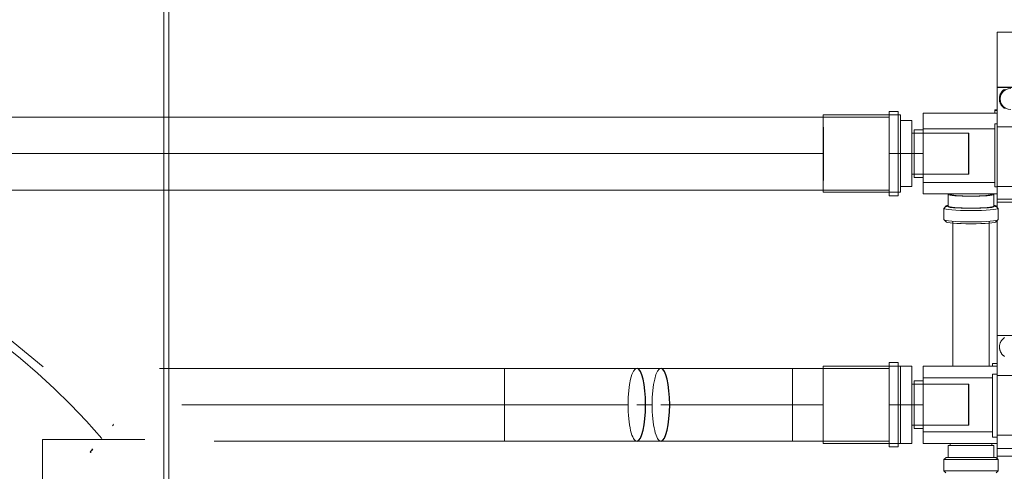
# Model space of a CAD drawing. Header units: millimetres. Extents: x -21756 to -17416, y -600 to 2500.
# Tile 20 of 23: x -18870 to -18437, y 441 to 640. Entities that reach past the tile are written whole.
import ezdxf

# ---------------------------------------------------------------- set-up
doc = ezdxf.new("R2010")
doc.units = ezdxf.units.MM
for name, color, linetype, lineweight in [('A-DETL-THIN', 151, 'Continuous', 25), ('I-FURN', 30, 'Continuous', 18), ('M-EQPM', 50, 'Continuous', 18), ('P-PIPE', 3, 'Continuous', 18), ('P-PIPE-CNTR', 3, 'Continuous', 18)]:
    doc.layers.add(name, color=color, linetype=linetype, lineweight=lineweight)

# ---------------------------------------------------------------- blocks, each defined once
blk = doc.blocks.new('Kitchen_Cabinets_FINSA_Pro-Base-Sink-unit-1200-blanc - Opening Type - _Two hinged doors_ Height - _800 mm_-1380536-Elévation Sud')
at = {"layer": 'I-FURN'}
for p, q in [((-18806.6, 943.75), (-18806.6, 145.75)), ((-18804.38, 145.75), (-18804.38, 943.75))]:
    blk.add_line(p, q, dxfattribs=at)
blk = doc.blocks.new('COMAP - MULTISKIN - Coude Cintre - Standard-1217294-Elévation Sud')
at = {"layer": 'P-PIPE', "color": 5}
for p, q in [((-18530, 470.56), (-18530, 486.56)), ((-18530, 454.56), (-18530, 470.56))]:
    blk.add_line(p, q, dxfattribs=at)
at = {"layer": 'P-PIPE', "color": 5, "flags": 128}
for points in [[(-18530, 486.56), (-18539.6, 486.56), (-18549.18, 486.56), (-18558.73, 486.56), (-18568.24, 486.56), (-18577.68, 486.56), (-18587.05, 486.56), (-18587.94, 486.56)], [(-18587.94, 454.56), (-18578.58, 454.56), (-18569.14, 454.56), (-18559.64, 454.56), (-18550.1, 454.56), (-18540.52, 454.56), (-18530.92, 454.56), (-18530, 454.56)]]:
    blk.add_lwpolyline(points, dxfattribs=at)
at = {"layer": 'P-PIPE', "color": 5}
for start_param, end_param in [(0, 1.570796), (1.570796, 3.141593)]:
    blk.add_ellipse((-18587.94, 470.56), major_axis=(0, 16), ratio=0.241428, start_param=start_param, end_param=end_param, dxfattribs=at)
blk = doc.blocks.new('Raccordement sur Siphon avec syphon - Raccordement sur Siphon avec syphon-530313-Elévation Sud')
at = {"layer": 'P-PIPE'}
for p, q in [((-18859.89, 455.32), (-18859.89, 305.32)), ((-18815.9, 455.32), (-18859.89, 455.32)), ((-18815.9, 455.32), (-18814.87, 455.32)), ((-18814.87, 455.32), (-18814.87, 455.32))]:
    blk.add_line(p, q, dxfattribs=at)
blk = doc.blocks.new('R580F - R580 3_4_ x 1_2_-1107340-Elévation Sud')
at = {"layer": 'M-EQPM'}
for p, q in [((-18440.04, 622.03), (-18440.04, 634.28)), ((-18440.04, 634.28), (-18428.04, 634.28)), ((-18440.04, 618.16), (-18440.04, 622.03)), ((-18440.04, 617.95), (-18440.04, 618.16)), ((-18440.04, 617.95), (-18440.04, 610.25)), ((-18440.04, 610.07), (-18440.04, 610.2)), ((-18440.04, 610.2), (-18428.04, 610.2)), ((-18440.04, 592.79), (-18440.04, 610.07)), ((-18440.04, 610.07), (-18428.04, 610.07)), ((-18440.04, 598.67), (-18472.54, 598.67)), ((-18472.54, 598.67), (-18472.54, 598.66)), ((-18472.54, 597.09), (-18472.54, 598.66)), ((-18441.04, 599.94), (-18441.04, 600.14)), ((-18441.04, 600.14), (-18440.04, 600.14)), ((-18441.04, 598.58), (-18441.04, 599.94)), ((-18441.04, 599.94), (-18440.04, 599.94)), ((-18472.54, 597.09), (-18472.54, 596.01)), ((-18472.54, 591.87), (-18472.54, 596.01)), ((-18441.04, 594), (-18441.04, 566.36)), ((-18441.04, 594), (-18440.04, 594)), ((-18472.54, 591.87), (-18472.54, 579.59)), ((-18441.04, 591.87), (-18472.54, 591.87)), ((-18440.04, 592.79), (-18440.04, 566.51)), ((-18440.04, 592.79), (-18428.04, 592.79)), ((-18472.54, 579.59), (-18472.54, 568.27)), ((-18472.54, 564.12), (-18472.54, 568.27)), ((-18472.54, 568.27), (-18441.04, 568.27)), ((-18472.54, 564.12), (-18472.54, 563.22)), ((-18472.54, 563.22), (-18440.04, 563.22)), ((-18461.52, 563.07), (-18461.52, 557.86)), ((-18441.56, 557.86), (-18441.56, 563.07)), ((-18441.04, 566.36), (-18440.04, 566.36)), ((-18440.04, 563.26), (-18440.04, 566.51)), ((-18440.04, 566.51), (-18428.04, 566.51)), ((-18440.04, 563.26), (-18440.04, 560.9)), ((-18440.04, 559.58), (-18440.04, 560.94)), ((-18440.04, 560.9), (-18428.04, 560.9)), ((-18440.04, 557.33), (-18440.04, 559.58)), ((-18440.04, 559.58), (-18428.04, 559.58)), ((-18463.46, 556.91), (-18463.46, 551.93)), ((-18462.47, 557.94), (-18463.42, 557)), ((-18439.67, 557), (-18440.61, 557.94)), ((-18439.62, 551.93), (-18439.62, 556.91)), ((-18463.42, 551.84), (-18462.54, 550.97)), ((-18459.54, 551.06), (-18459.54, 487.53)), ((-18443.54, 487.53), (-18443.54, 551.06)), ((-18440.54, 550.97), (-18439.67, 551.84)), ((-18440.04, 548.25), (-18440.04, 551.51)), ((-18440.04, 548.25), (-18440.04, 546.24)), ((-18440.04, 543.42), (-18440.04, 546.24)), ((-18440.04, 541.33), (-18440.04, 543.42)), ((-18440.04, 512.04), (-18440.04, 541.33)), ((-18440.04, 509.26), (-18440.04, 512.04)), ((-18440.04, 507.34), (-18440.04, 509.26)), ((-18440.04, 507.34), (-18440.04, 504.32)), ((-18440.04, 500.93), (-18440.04, 504.32)), ((-18440.04, 483.48), (-18440.04, 500.93)), ((-18440.04, 500.93), (-18428.04, 500.93)), ((-18440.04, 487.56), (-18472.54, 487.56)), ((-18472.54, 487.56), (-18472.54, 486.56)), ((-18472.54, 482.4), (-18472.54, 486.56)), ((-18442.04, 487.53), (-18442.04, 488.71)), ((-18442.04, 488.71), (-18440.04, 488.71)), ((-18472.54, 482.4), (-18472.54, 470.56)), ((-18442.04, 482.4), (-18472.54, 482.4)), ((-18442.04, 483.97), (-18442.04, 456.27)), ((-18442.04, 483.97), (-18440.04, 483.97)), ((-18440.04, 483.48), (-18440.04, 457.25)), ((-18440.04, 483.48), (-18428.04, 483.48)), ((-18472.54, 470.56), (-18472.54, 458.72)), ((-18472.54, 454.55), (-18472.54, 458.72)), ((-18472.54, 458.72), (-18442.04, 458.72)), ((-18442.04, 456.27), (-18440.04, 456.27)), ((-18440.04, 453.98), (-18440.04, 457.25)), ((-18440.04, 457.25), (-18428.04, 457.25)), ((-18472.54, 454.55), (-18472.54, 453.56)), ((-18472.54, 453.56), (-18440.04, 453.56)), ((-18461.52, 452.62), (-18461.52, 447.39)), ((-18441.56, 452.62), (-18461.52, 452.62)), ((-18460.7, 453.62), (-18460.7, 452.62)), ((-18442.38, 452.62), (-18442.38, 453.62)), ((-18441.56, 447.39), (-18441.56, 452.62)), ((-18440.04, 453.98), (-18440.04, 451.36)), ((-18440.04, 451.36), (-18428.04, 451.36)), ((-18440.04, 447.94), (-18440.04, 451.36)), ((-18462.51, 447.39), (-18463.46, 446.44)), ((-18463.46, 446.44), (-18463.46, 441.44)), ((-18439.62, 446.44), (-18463.46, 446.44)), ((-18440.57, 447.39), (-18462.51, 447.39)), ((-18439.62, 446.44), (-18440.57, 447.39)), ((-18440.04, 446.86), (-18440.04, 447.94)), ((-18440.04, 447.94), (-18428.04, 447.94)), ((-18439.62, 441.44), (-18439.62, 446.44)), ((-18463.46, 441.44), (-18462.58, 440.56)), ((-18439.62, 441.44), (-18463.46, 441.44)), ((-18440.5, 440.56), (-18439.62, 441.44))]:
    blk.add_line(p, q, dxfattribs=at)
at = {"layer": 'M-EQPM', "flags": 128}
for points in [[(-18436.88, 609.17), (-18437.04, 609.05), (-18437.2, 608.93), (-18437.36, 608.8), (-18437.5, 608.67), (-18437.65, 608.53), (-18437.78, 608.38), (-18437.92, 608.23), (-18438.04, 608.07), (-18438.16, 607.91), (-18438.27, 607.74), (-18438.38, 607.57), (-18438.48, 607.4), (-18438.57, 607.22), (-18438.65, 607.03), (-18438.73, 606.85), (-18438.8, 606.66), (-18438.86, 606.47), (-18438.91, 606.28), (-18438.96, 606.08), (-18439, 605.88), (-18439.03, 605.69), (-18439.05, 605.49), (-18439.06, 605.29), (-18439.07, 605.09), (-18439.07, 604.88), (-18439.06, 604.68), (-18439.04, 604.48), (-18439.01, 604.29), (-18438.98, 604.09), (-18438.94, 603.89), (-18438.89, 603.7), (-18438.83, 603.5), (-18438.77, 603.31), (-18438.69, 603.13), (-18438.61, 602.94), (-18438.53, 602.76), (-18438.43, 602.59), (-18438.33, 602.41), (-18438.22, 602.24), (-18438.11, 602.08), (-18437.98, 601.92), (-18437.86, 601.76), (-18437.72, 601.62), (-18437.58, 601.47), (-18437.44, 601.33), (-18437.29, 601.2), (-18437.13, 601.07), (-18436.97, 600.95), (-18436.8, 600.84)], [(-18436.85, 500.05), (-18437.01, 499.93), (-18437.17, 499.81), (-18437.32, 499.68), (-18437.47, 499.55), (-18437.61, 499.41), (-18437.75, 499.26), (-18437.88, 499.11), (-18438, 498.96), (-18438.12, 498.8), (-18438.23, 498.63), (-18438.33, 498.46), (-18438.43, 498.29), (-18438.52, 498.11), (-18438.6, 497.93), (-18438.68, 497.75), (-18438.75, 497.56), (-18438.81, 497.37), (-18438.86, 497.18), (-18438.91, 496.98), (-18438.95, 496.79), (-18438.98, 496.59), (-18439, 496.39), (-18439.01, 496.19), (-18439.02, 496), (-18439.02, 495.8), (-18439.01, 495.6), (-18438.99, 495.4), (-18438.96, 495.2), (-18438.93, 495.01), (-18438.89, 494.81), (-18438.84, 494.62), (-18438.78, 494.43), (-18438.72, 494.24), (-18438.65, 494.05), (-18438.57, 493.87), (-18438.48, 493.69), (-18438.39, 493.52), (-18438.29, 493.34), (-18438.18, 493.18), (-18438.06, 493.01), (-18437.94, 492.85), (-18437.82, 492.7), (-18437.69, 492.55), (-18437.55, 492.41), (-18437.4, 492.27), (-18437.25, 492.14), (-18437.1, 492.02), (-18436.94, 491.9), (-18436.78, 491.78)]]:
    blk.add_lwpolyline(points, dxfattribs=at)
at = {"layer": 'M-EQPM'}
for centre, major_axis, ratio, start_param, end_param in [((-18434.04, 604.96), (4.69, 0), 0.996194, 1.570796, 4.712389), ((-18434.04, 605.1), (4.69, 0), 0.996194, 2.089499, 2.356194), ((-18451.54, 563.07), (9.98, 0), 0.087156, 2.93623, 3.141593), ((-18451.54, 563.07), (9.98, 0), 0.087156, 3.141593, 6.283185), ((-18451.54, 563.07), (9.16, 0), 0.087156, 3.141593, 6.283185), ((-18451.54, 563.07), (9.98, 0), 0.087156, 0, 0.213522), ((-18451.54, 556.91), (11.92, 0), 0.087156, 3.141593, 6.283185), ((-18451.54, 557.86), (10.97, 0), 0.087156, 3.141593, 6.283185), ((-18451.54, 557.86), (10.97, 0), 0.087156, 2.764413, 3.053992), ((-18451.54, 557.86), (9.98, 0), 0.087156, 3.141593, 6.283185), ((-18451.54, 557.86), (10.97, 0), 0.087156, 0.087601, 0.37718), ((-18451.54, 551.93), (11.92, 0), 0.087156, 3.141593, 6.283185), ((-18451.54, 551.06), (11.04, 0), 0.087156, 3.141593, 6.283185)]:
    blk.add_ellipse(centre, major_axis=major_axis, ratio=ratio, start_param=start_param, end_param=end_param, dxfattribs=at)
blk = doc.blocks.new('COMAP - SKINPRESS ppsu - Manchon_Réduit_9240W - Manchon_Réduit_9240W-1108070-Elévation Sud')
at = {"layer": 'A-DETL-THIN', "color": 170}
for p, q in [((-18452.54, 470.56), (-18452.54, 479.56)), ((-18452.54, 461.56), (-18452.54, 470.56))]:
    blk.add_line(p, q, dxfattribs=at)
at = {"layer": 'P-PIPE', "color": 5}
for p, q in [((-18482.54, 487.56), (-18516.54, 487.56)), ((-18516.54, 487.56), (-18516.54, 470.56)), ((-18483.54, 489.06), (-18487.54, 489.06)), ((-18487.54, 489.06), (-18487.54, 470.56)), ((-18483.54, 470.56), (-18483.54, 489.06)), ((-18482.54, 470.56), (-18482.54, 487.56)), ((-18477.54, 487.56), (-18482.54, 487.56)), ((-18482.54, 487.56), (-18482.54, 470.56)), ((-18477.54, 470.56), (-18477.54, 487.56)), ((-18472.54, 481.06), (-18476.54, 481.06)), ((-18476.54, 481.06), (-18476.54, 470.56)), ((-18452.54, 479.56), (-18477.54, 479.56)), ((-18516.54, 470.56), (-18516.54, 453.56)), ((-18487.54, 470.56), (-18487.54, 452.06)), ((-18483.54, 452.06), (-18483.54, 470.56)), ((-18482.54, 453.56), (-18482.54, 470.56)), ((-18482.54, 470.56), (-18482.54, 453.56)), ((-18477.54, 453.56), (-18477.54, 470.56)), ((-18476.54, 470.56), (-18476.54, 460.06)), ((-18477.54, 461.56), (-18452.54, 461.56)), ((-18476.54, 460.06), (-18472.54, 460.06)), ((-18516.54, 453.56), (-18482.54, 453.56)), ((-18487.54, 452.06), (-18483.54, 452.06)), ((-18482.54, 453.56), (-18477.54, 453.56))]:
    blk.add_line(p, q, dxfattribs=at)
blk = doc.blocks.new('COMAP - MULTISKIN - Coude Cintre - Standard-1217230-Elévation Sud')
at = {"layer": 'A-DETL-THIN', "color": 170}
for start_param, end_param in [(4.712389, 6.260068), (3.16471, 4.712389)]:
    blk.add_ellipse((-18598.51, 470.56), major_axis=(0, 16), ratio=0.241428, start_param=start_param, end_param=end_param, dxfattribs=at)
at = {"layer": 'P-PIPE', "color": 5, "flags": 128}
for points in [[(-18656.73, 486.56), (-18647.13, 486.56), (-18637.55, 486.56), (-18628, 486.56), (-18618.49, 486.56), (-18609.05, 486.56), (-18599.68, 486.56), (-18598.51, 486.56)], [(-18598.51, 454.56), (-18607.87, 454.56), (-18617.31, 454.56), (-18626.81, 454.56), (-18636.36, 454.56), (-18645.94, 454.56), (-18655.53, 454.56), (-18656.73, 454.56)]]:
    blk.add_lwpolyline(points, dxfattribs=at)
at = {"layer": 'P-PIPE', "color": 5}
for centre, ratio, start_param, end_param in [((-18656.73, 470.56), 0.001154, 4.712389, 6.283185), ((-18598.51, 470.56), 0.241428, 0, 1.570796), ((-18656.73, 470.56), 0.001154, 3.141593, 4.712389), ((-18598.51, 470.56), 0.241428, 1.570796, 3.141593)]:
    blk.add_ellipse(centre, major_axis=(0, 16), ratio=ratio, start_param=start_param, end_param=end_param, dxfattribs=at)
blk = doc.blocks.new('COMAP - SKINPRESS ppsu - Manchon_Réduit_9240W - Manchon_Réduit_9240W-1217466-Elévation Sud')
at = {"layer": 'A-DETL-THIN', "color": 10}
for p, q in [((-18516.54, 592.6), (-18516.54, 581)), ((-18452.54, 580.86), (-18452.54, 589.94)), ((-18516.54, 580.9), (-18516.54, 580.78)), ((-18516.54, 580.78), (-18516.54, 569.2)), ((-18452.54, 571.94), (-18452.54, 580.86))]:
    blk.add_line(p, q, dxfattribs=at)
at = {"layer": 'P-PIPE', "color": 1}
for p, q in [((-18482.54, 597.94), (-18516.54, 597.94)), ((-18516.54, 597.94), (-18516.54, 592.63)), ((-18483.54, 599.44), (-18487.54, 599.44)), ((-18487.54, 599.44), (-18487.54, 580.77)), ((-18483.54, 580.77), (-18483.54, 599.44)), ((-18482.54, 580.78), (-18482.54, 597.94)), ((-18477.54, 595.44), (-18482.54, 595.44)), ((-18477.54, 580.8), (-18477.54, 595.44)), ((-18452.54, 589.94), (-18477.54, 589.94)), ((-18472.54, 591.44), (-18476.54, 591.44)), ((-18476.54, 591.44), (-18476.54, 580.84)), ((-18487.54, 580.77), (-18487.54, 562.44)), ((-18483.54, 562.44), (-18483.54, 580.77)), ((-18482.54, 563.94), (-18482.54, 580.78)), ((-18477.54, 566.44), (-18477.54, 580.8)), ((-18476.54, 580.84), (-18476.54, 570.44)), ((-18477.54, 571.94), (-18452.54, 571.94)), ((-18516.54, 569.16), (-18516.54, 563.94)), ((-18476.54, 570.44), (-18472.54, 570.44)), ((-18516.54, 563.94), (-18482.54, 563.94)), ((-18482.54, 566.44), (-18477.54, 566.44)), ((-18487.54, 562.44), (-18483.54, 562.44))]:
    blk.add_line(p, q, dxfattribs=at)

msp = doc.modelspace()

# ---------------------------------------------------------------- linework, layer by layer
at = {"layer": 'A-DETL-THIN', "color": 170}
for start_param, end_param in [(4.712389, 6.259943), (3.164918, 4.712389)]:
    msp.add_ellipse((-18587.94, 470.56), major_axis=(0, 16), ratio=0.241428, start_param=start_param, end_param=end_param, dxfattribs=at)
at = {"layer": 'A-DETL-THIN'}
for start_param, end_param in [(2.434912, 3.22031), (3.22031, 3.48211)]:
    msp.add_ellipse((-18833.82, 455.76), major_axis=(5.07, 6.19), ratio=0.052787, start_param=start_param, end_param=end_param, dxfattribs=at)
at = {"layer": 'P-PIPE', "color": 1}
for p, q in [((-18487.54, 596.94), (-18997.24, 596.94)), ((-18915.46, 564.94), (-18487.54, 564.94))]:
    msp.add_line(p, q, dxfattribs=at)
at = {"layer": 'P-PIPE'}
msp.add_line((-18859.68, 487.28), (-18910.53, 528.9), dxfattribs=at)
at = {"layer": 'P-PIPE', "color": 5}
for p, q in [((-18656.73, 486.56), (-18808.41, 486.56)), ((-18587.94, 486.56), (-18598.51, 486.56)), ((-18487.54, 486.56), (-18530, 486.56)), ((-18530, 486.56), (-18530, 454.56)), ((-18784.47, 454.56), (-18656.73, 454.56)), ((-18598.51, 454.56), (-18587.94, 454.56)), ((-18530, 454.56), (-18487.54, 454.56))]:
    msp.add_line(p, q, dxfattribs=at)
for centre, ratio, start_param, end_param in [((-18656.73, 470.56), 0.001154, 4.712389, 6.283185), ((-18598.51, 470.56), 0.241428, 0, 1.570796), ((-18587.94, 470.56), 0.241428, 0, 1.570796), ((-18656.73, 470.56), 0.001154, 3.141593, 4.712389), ((-18598.51, 470.56), 0.241428, 1.570796, 3.141593), ((-18587.94, 470.56), 0.241428, 1.570796, 3.141593)]:
    msp.add_ellipse(centre, major_axis=(0, 16), ratio=ratio, start_param=start_param, end_param=end_param, dxfattribs=at)
at = {"layer": 'P-PIPE'}
for start_param, end_param in [(5.838304, 6.100104), (0, 0.078718)]:
    msp.add_ellipse((-18833.82, 455.76), major_axis=(5.07, 6.19), ratio=0.052787, start_param=start_param, end_param=end_param, dxfattribs=at)
at = {"layer": 'P-PIPE-CNTR', "color": 1}
for p, q in [((-18956.35, 580.94), (-18516.54, 580.94)), ((-18487.54, 580.94), (-18472.54, 580.94))]:
    msp.add_line(p, q, dxfattribs=at)
at = {"layer": 'P-PIPE-CNTR', "color": 5}
for p, q in [((-18798.61, 470.56), (-18656.73, 470.56)), ((-18602.33, 470.56), (-18656.71, 470.56)), ((-18591.8, 470.56), (-18598.51, 470.56)), ((-18530, 470.56), (-18587.94, 470.56)), ((-18516.54, 470.56), (-18530, 470.56)), ((-18472.54, 470.56), (-18487.54, 470.56))]:
    msp.add_line(p, q, dxfattribs=at)
at = {"layer": 'P-PIPE-CNTR'}
msp.add_open_spline([(-19475.86, 569.57), (-19242.7, 573.95), (-18977.16, 621.66), (-18833.82, 455.76)], degree=3, dxfattribs=at)

# ---------------------------------------------------------------- block references
at = {"layer": 'A-DETL-THIN'}
for name in ['R580F - R580 3_4_ x 1_2_-1107340-Elévation Sud', 'Raccordement sur Siphon avec syphon - Raccordement sur Siphon avec syphon-530313-Elévation Sud']:
    msp.add_blockref(name, (0, 0), dxfattribs=at)
at = {"layer": 'A-DETL-THIN', "color": 10}
msp.add_blockref('COMAP - SKINPRESS ppsu - Manchon_Réduit_9240W - Manchon_Réduit_9240W-1217466-Elévation Sud', (0, 0), dxfattribs=at)
at = {"layer": 'A-DETL-THIN', "color": 170}
for name in ['COMAP - MULTISKIN - Coude Cintre - Standard-1217230-Elévation Sud', 'COMAP - SKINPRESS ppsu - Manchon_Réduit_9240W - Manchon_Réduit_9240W-1108070-Elévation Sud']:
    msp.add_blockref(name, (0, 0), dxfattribs=at)
at = {"layer": 'I-FURN'}
msp.add_blockref('Kitchen_Cabinets_FINSA_Pro-Base-Sink-unit-1200-blanc - Opening Type - _Two hinged doors_ Height - _800 mm_-1380536-Elévation Sud', (0, 0), dxfattribs=at)
at = {"layer": 'P-PIPE', "color": 5}
msp.add_blockref('COMAP - MULTISKIN - Coude Cintre - Standard-1217294-Elévation Sud', (0, 0), dxfattribs=at)

doc.saveas('drawing.dxf')
